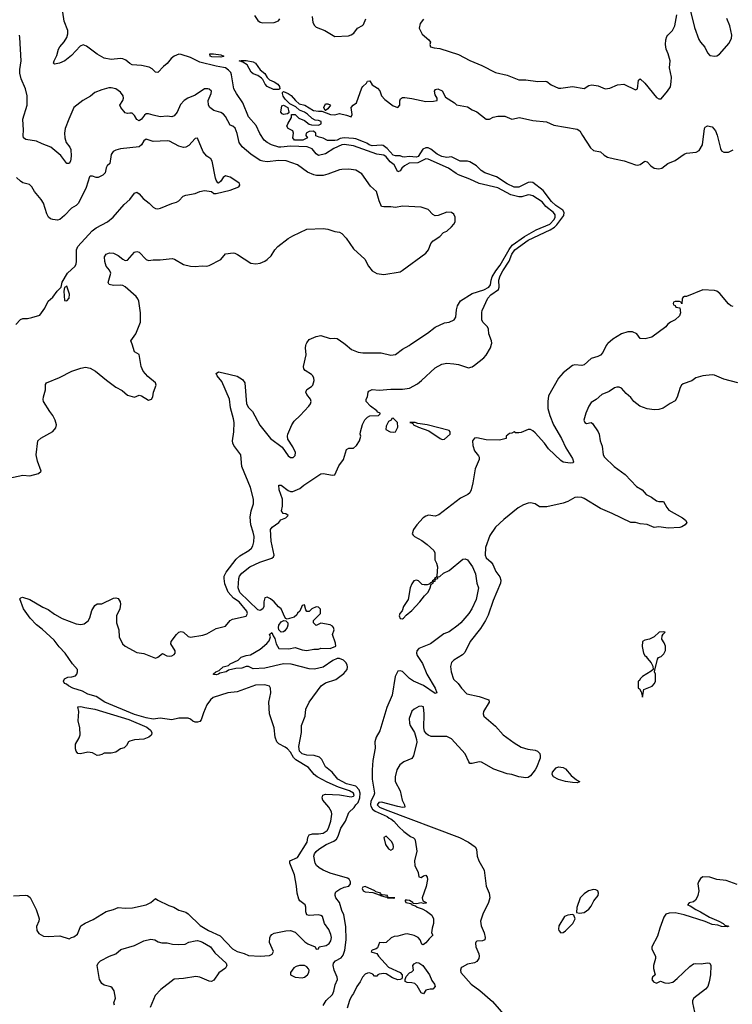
# Model space of a CAD drawing. Header units: inches. Extents: x 1473912 to 1647258, y 640388 to 773423.
# Tile 200 of 256: x 1552744 to 1558862, y 704338 to 712784. Entities that reach past the tile are written whole.
import ezdxf

# ---------------------------------------------------------------- set-up
doc = ezdxf.new("R2010")
doc.units = ezdxf.units.IN
doc.header["$MEASUREMENT"] = 0
doc.layers.add('B5750', color=7, linetype='Continuous')
doc.layers.add('B5751', color=7, linetype='Continuous')

msp = doc.modelspace()

# ---------------------------------------------------------------- linework, layer by layer
at = {"layer": 'B5750', "color": 5}
for points, elevation in [([(1552650, 708850.4), (1552770, 708876.3), (1552830, 708871), (1552906, 708890), (1552928, 708910), (1552895.9, 708995.9), (1552885.1, 709050), (1552900.9, 709170), (1552924.9, 709195.1), (1553029.7, 709250.3), (1553055.8, 709284.2), (1553061.6, 709310), (1553049.7, 709350), (1553030, 709389.4), (1553002.4, 709422.4), (1552949.3, 709510), (1552945.6, 709525.6), (1552947.9, 709547.9), (1552965.3, 709610), (1552966.6, 709653.4), (1552975.3, 709670), (1553085.4, 709714.6), (1553192.3, 709767.7), (1553270, 709795.8), (1553310, 709803.1), (1553350, 709793.4), (1553394.9, 709770), (1553490, 709690.4), (1553570, 709633), (1553623.8, 709603.8), (1553670, 709562.8), (1553730, 709546), (1553770, 709562), (1553790, 709556), (1553850, 709521), (1553875.3, 709530), (1553888.7, 709550), (1553894, 709590), (1553917, 709650), (1553909.3, 709670), (1553843.9, 709723.9), (1553805.6, 709770), (1553787.8, 709810), (1553771, 709911), (1553730, 709936), (1553709.3, 710000)], 720), ([(1552690, 705268.8), (1552793.4, 705273.4), (1552811.3, 705270), (1552833.2, 705253.2), (1552886, 705150), (1552906.8, 705090), (1552910.7, 705070), (1552907.3, 705050), (1552890, 705006), (1552892.7, 704970), (1552910, 704945.5), (1552950, 704922.4), (1552990, 704919.5), (1553090, 704926.4), (1553170, 704898.8), (1553190, 704910.8), (1553210, 704916), (1553239.5, 704940.5), (1553270, 705010.8), (1553305.8, 705034.2), (1553374.5, 705065.5), (1553485.6, 705134.4), (1553550, 705150.8), (1553590, 705167.3), (1553650, 705161.6), (1553713.4, 705166.6), (1553830, 705190.5), (1553869.7, 705210.3), (1553910, 705246), (1553930.8, 705230), (1554024.4, 705184.4), (1554066.8, 705170), (1554110, 705146.4), (1554170, 705127), (1554190, 705114.9), (1554293.9, 705013.9), (1554364.7, 704970), (1554465, 704925), (1554570, 704814), (1554610, 704791.5), (1554670, 704774.3), (1554710, 704757.4), (1554810, 704750.3), (1554890, 704756), (1554912.5, 704767.5), (1554924, 704790), (1554889.6, 704869.6), (1554892.1, 704907.9), (1554898, 704922), (1554910, 704936), (1554930, 704947.3), (1555030, 704968.2), (1555070, 704970.4), (1555110, 704958), (1555193.3, 704873.3), (1555217.7, 704857.7), (1555281, 704830), (1555290, 704812), (1555310, 704814), (1555314, 704830), (1555376.5, 704843.5), (1555399.8, 704860.2), (1555416.2, 704883.8), (1555420.8, 704910), (1555416, 704936), (1555398.5, 704978.5), (1555362, 705030), (1555343.7, 705090), (1555330, 705099.6), (1555310, 705105.1), (1555230, 705098.7), (1555210, 705106), (1555200.5, 705130), (1555200.4, 705170), (1555195.8, 705190), (1555150, 705225.4), (1555140.5, 705240.5), (1555125, 705290), (1555121.1, 705350), (1555102.7, 705450), (1555063.1, 705550), (1555064.7, 705570), (1555130, 705597.1), (1555211.8, 705730), (1555218.6, 705770), (1555228.9, 705791.1), (1555258.4, 705801.6), (1555310, 705798.9), (1555350, 705806.9), (1555383.1, 705830), (1555395.9, 705850), (1555415.9, 705910), (1555423.2, 705970), (1555420.8, 705990), (1555399.2, 706030), (1555346.4, 706090), (1555340.7, 706110), (1555347.2, 706132.8), (1555370, 706139.3), (1555490, 706135.9), (1555590, 706119), (1555610, 706122.5), (1555616.2, 706130), (1555610.3, 706150.3), (1555576.1, 706170), (1555481.7, 706201.7), (1555384.4, 706244.4), (1555297.2, 706290), (1555273.6, 706310), (1555222.4, 706370), (1555114.8, 706434.8), (1555095.8, 706455.8), (1555070, 706500.7), (1555043.6, 706530), (1555024.8, 706544.8), (1554970, 706571.2), (1554952.6, 706590), (1554938.5, 706630), (1554928.6, 706710), (1554889.8, 706830), (1554884.2, 706930), (1554901.6, 707010), (1554898, 707050), (1554887.5, 707067.5), (1554850, 707078.9), (1554770, 707074.5), (1554610, 707018.2), (1554531.5, 707008.5), (1554405.5, 706970), (1554381.1, 706950), (1554350, 706906), (1554321.4, 706838.6), (1554302, 706778), (1554290, 706764.5), (1554270, 706758.4), (1554250, 706757), (1554230, 706766.6), (1554210, 706785.1), (1554190, 706792.8), (1554110, 706791.6), (1554050, 706779.3), (1553950, 706791.9), (1553890, 706784.7), (1553830, 706794.3), (1553730, 706824.5), (1553475.9, 706930), (1553399.7, 706979.7), (1553330, 706997.5), (1553284.2, 707024.2), (1553201.3, 707050), (1553163, 707070), (1553144.9, 707084.9), (1553129.3, 707090), (1553121.2, 707110), (1553129.3, 707130.7), (1553156.5, 707143.5), (1553192.9, 707147.1), (1553223.1, 707156.9), (1553235.3, 707170), (1553242, 707190), (1553239.3, 707210), (1553198, 707258), (1553135.4, 707350), (1553084.3, 707404.3), (1553040.5, 707460.5), (1552937.2, 707557.2), (1552890, 707593.6), (1552833.6, 707650), (1552778, 707730), (1552745.2, 707814.8), (1552754, 707826), (1552769.5, 707830.5), (1552830, 707810.4), (1552944.4, 707744.4), (1552990, 707725.5), (1553044.1, 707684.1), (1553110, 707648.5), (1553230, 707602.4), (1553270, 707595.5), (1553297.2, 707602.8), (1553331.6, 707628.4), (1553346, 707654), (1553363.9, 707716.1), (1553390, 707758), (1553410, 707774), (1553450, 707772), (1553550, 707821), (1553570, 707824.7), (1553590, 707818), (1553606, 707790), (1553610.4, 707770), (1553604, 707730), (1553576.3, 707670), (1553575.3, 707610), (1553594.9, 707550), (1553598, 707490), (1553628, 707430), (1553650.8, 707410), (1553750, 707354.9), (1553810, 707347), (1553910, 707308.4), (1553930, 707314.4), (1553970, 707347.7), (1554008.1, 707328.1), (1554030, 707323.6), (1554050, 707326.7), (1554070, 707338.4), (1554077.7, 707350), (1554078.3, 707370), (1554040.9, 707430), (1554046, 707450), (1554090, 707511), (1554109.7, 707530.3), (1554130, 707536.3), (1554150, 707530.8), (1554190, 707494), (1554210, 707486.7), (1554316.1, 707503.9), (1554350, 707514.9), (1554430, 707560.5), (1554510, 707583), (1554551.1, 707628.9), (1554570, 707640.4), (1554690, 707666), (1554701.3, 707690), (1554695.6, 707710), (1554627.9, 707790), (1554581.2, 707821.2), (1554534.3, 707874.3), (1554504.1, 707944.1), (1554498.3, 707990), (1554500.7, 708010), (1554516.2, 708043.8), (1554603.7, 708156.3), (1554633.7, 708186.3), (1554711.9, 708230), (1554733.3, 708250), (1554745.2, 708270), (1554754.3, 708305.7), (1554756.5, 708350), (1554750, 708386.6), (1554729, 708450), (1554724.1, 708515.9), (1554730.7, 708570), (1554752.7, 708630), (1554752, 708670), (1554724.5, 708770), (1554652.2, 708950), (1554643.8, 709050), (1554581.5, 709130), (1554573.3, 709150), (1554572.5, 709172.5), (1554583.4, 709250), (1554585.3, 709330), (1554581.1, 709361.1), (1554554.5, 709454.5), (1554546, 709530), (1554480.7, 709680.7), (1554438.4, 709730), (1554430, 709750.4), (1554450, 709762.4), (1554490, 709754.2), (1554610, 709724.8), (1554657.7, 709697.7), (1554675.8, 709670), (1554691.3, 709490), (1554710, 709456.5), (1554743.8, 709423.8), (1554806, 709306), (1554898.7, 709190), (1554998.2, 709118.2), (1555050, 709043), (1555070, 709028.4), (1555091.8, 709028.2), (1555110, 709044.7), (1555112.3, 709070), (1555090, 709119), (1555046, 709186), (1555042, 709210), (1555047.3, 709230), (1555080.7, 709310), (1555099.3, 709340.7), (1555152.1, 709387.9), (1555227.3, 709470), (1555241.6, 709490), (1555248, 709510), (1555241.3, 709530), (1555209.6, 709570), (1555199.5, 709590), (1555208.2, 709611.8), (1555250, 709637.6), (1555260.5, 709650), (1555271.5, 709688.5), (1555268.9, 709710), (1555259.8, 709730), (1555250, 709739.8), (1555195.5, 709775.5), (1555183.5, 709790), (1555179.8, 709810), (1555204.7, 709910), (1555198, 709970), (1555200.5, 709990), (1555204.3, 710000)], 680), ([(1555350, 704326.4), (1555374.3, 704370), (1555430, 704422.4), (1555440.9, 704450), (1555453.6, 704506.4), (1555472.8, 704550), (1555469.7, 704570), (1555444.5, 704630), (1555435.6, 704670), (1555436.9, 704690), (1555455.8, 704710), (1555504.4, 704735.6), (1555521.5, 704758.5), (1555536.2, 704803.8), (1555545.7, 704890), (1555544.1, 705004.1), (1555526.6, 705106.6), (1555510, 705143.6), (1555490.9, 705210), (1555457.7, 705250), (1555451.2, 705270), (1555453.1, 705286.9), (1555458, 705302), (1555493.7, 705326.3), (1555530, 705341.5), (1555570, 705351.6), (1555583.1, 705370), (1555583.7, 705390), (1555572.2, 705412.2), (1555559.8, 705419.8), (1555410, 705463.2), (1555349.5, 705489.5), (1555316, 705510), (1555291.3, 705530), (1555279.6, 705550), (1555269.6, 705610), (1555275.1, 705630), (1555289.7, 705650), (1555312.6, 705670), (1555375.4, 705710), (1555442.3, 705737.7), (1555464.6, 705755.4), (1555479.2, 705780.8), (1555499.9, 705850), (1555540.6, 705910), (1555570, 705983.1), (1555614.5, 706025.5), (1555630.8, 706050), (1555651.2, 706068.8), (1555665.7, 706110), (1555666.2, 706150), (1555657.5, 706177.5), (1555630, 706208.8), (1555548.7, 706230), (1555474.6, 706270), (1555427.9, 706327.9), (1555370, 706375.8), (1555337.3, 706437.3), (1555317.6, 706457.6), (1555273, 706473), (1555210, 706475.2), (1555170, 706486.6), (1555146.9, 706510), (1555139.4, 706550), (1555163.8, 706670), (1555164.3, 706730), (1555195.1, 706810), (1555199.5, 706870), (1555229.5, 706930), (1555331.4, 707070), (1555370, 707094.6), (1555457.2, 707122.8), (1555525.7, 707174.3), (1555554.4, 707210), (1555558.7, 707230), (1555556.1, 707250), (1555545.2, 707270), (1555523.8, 707290), (1555490, 707305), (1555470, 707303.8), (1555433.6, 707286.4), (1555350, 707231.3), (1555274.2, 707214.2), (1555230, 707215.4), (1555075.9, 707255.9), (1555010, 707258.9), (1554850, 707222.5), (1554750, 707216.9), (1554710, 707234.5), (1554690, 707236.2), (1554650, 707220.5), (1554600.6, 707219.4), (1554536.5, 707203.5), (1554516.3, 707190), (1554461.1, 707178.9), (1554450.7, 707170), (1554430, 707164), (1554408.2, 707168.2), (1554408.2, 707171.8), (1554429.2, 707190), (1554458, 707202), (1554490, 707232.4), (1554535.6, 707244.4), (1554550, 707257.3), (1554619, 707290), (1554644.4, 707315.6), (1554690, 707330.5), (1554725.2, 707334.8), (1554810, 707384.9), (1554866.7, 707433.3), (1554885.2, 707454.8), (1554897.2, 707490), (1554889.8, 707510.2), (1554910, 707526.8), (1554919.8, 707499.8), (1554935.3, 707475.3), (1554946.4, 707430), (1554970, 707388.9), (1555053.9, 707386.1), (1555110, 707397.3), (1555170, 707378.3), (1555210, 707373.7), (1555270, 707384.4), (1555310, 707384.9), (1555330, 707392), (1555410, 707389.1), (1555458, 707410), (1555456.4, 707436.4), (1555428.7, 707510), (1555444, 707550), (1555439, 707570), (1555430, 707582), (1555410, 707594), (1555330, 707608), (1555290, 707588), (1555266, 707610), (1555266, 707630), (1555328, 707690), (1555327.3, 707727.3), (1555310, 707746), (1555290, 707748), (1555251.1, 707728.9), (1555230, 707708), (1555210, 707708), (1555200.4, 707720.4), (1555190, 707766), (1555170, 707758), (1555148.3, 707711.7), (1555130, 707693.2), (1555122.5, 707677.5), (1555101.1, 707658.9), (1555041.2, 707641.2), (1555030, 707646), (1555019.5, 707659.5), (1554990, 707729), (1554966.6, 707746.6), (1554929.2, 707790), (1554896.9, 707816.9), (1554870, 707829.5), (1554850, 707826), (1554840.8, 707790), (1554839.5, 707750), (1554830.3, 707729.7), (1554810, 707715.1), (1554790, 707722.2), (1554633.8, 707870), (1554620.3, 707910), (1554624.2, 707990), (1554631.1, 708010), (1554650, 708035.2), (1554720.5, 708090), (1554807, 708130), (1554910, 708163.6), (1554922.7, 708177.3), (1554928.2, 708190), (1554902.6, 708310), (1554897.4, 708410), (1554911.8, 708430), (1554969.4, 708470), (1554986.7, 708493.3), (1555028, 708510), (1555048.7, 708530), (1555030, 708544), (1555007.2, 708547.2), (1554992.3, 708570), (1555001.1, 708610), (1554999.2, 708670), (1554971.6, 708750), (1554969.5, 708790.5), (1554990, 708790.4), (1555050, 708746), (1555070, 708736.4), (1555090, 708736.4), (1555150, 708763.7), (1555182.4, 708790), (1555330, 708887.6), (1555350, 708890.3), (1555430, 708875.6), (1555450, 708880.3), (1555483.6, 708956.4), (1555525.1, 709010), (1555550, 709097.3), (1555570, 709107.7), (1555610, 709108.4), (1555635.6, 709130), (1555661.6, 709170), (1555672.3, 709210), (1555667, 709230), (1555669.3, 709250), (1555688.2, 709311.8), (1555708.4, 709351.5), (1555730, 709373.4), (1555750, 709384.9), (1555826, 709390), (1555838, 709402), (1555838, 709410), (1555818, 709418), (1555809, 709430), (1555756, 709470), (1555719.3, 709510), (1555719, 709530), (1555729, 709550), (1555735.3, 709590), (1555741.2, 709598.8), (1555769.6, 709610.4), (1555830, 709605.5), (1555930, 709614.6), (1556030, 709614.9), (1556090, 709623.7), (1556158.4, 709661.6), (1556195.1, 709690), (1556310, 709796.3), (1556368.7, 709830), (1556410, 709836.4), (1556471.9, 709831.9), (1556510, 709824.9), (1556596.9, 709796.9), (1556630, 709806.8), (1556650, 709819.1), (1556730, 709882.7), (1556750, 709906.7), (1556787.5, 709970), (1556795.6, 710000)], 660), ([(1555538.2, 710000), (1555594.1, 709954.1), (1555650, 709931.7), (1555690, 709927.2), (1555846.4, 709926.4), (1555930, 709907.2), (1555970, 709912.2), (1556030, 709957.6), (1556087, 709990), (1556102, 710000)], 680), ([(1557788.1, 710000), (1557779.6, 709990), (1557751.3, 709928.7), (1557730, 709907.6), (1557706.6, 709893.4), (1557650, 709878), (1557590, 709823.7), (1557570, 709818.8), (1557510, 709823.1), (1557490, 709818.3), (1557410, 709753.3), (1557370.3, 709710), (1557283.2, 709556.8), (1557277, 709510), (1557278.3, 709450), (1557294.7, 709390), (1557325.8, 709310), (1557396.5, 709190), (1557431.5, 709110), (1557490, 709019.3), (1557498.7, 708990), (1557496.5, 708983.5), (1557470, 708979.8), (1557410, 708989.8), (1557390, 709001.7), (1557283.9, 709103.9), (1557251.1, 709151.1), (1557170, 709240.8), (1557150, 709258.4), (1557130, 709267.7), (1557110, 709268.6), (1557050, 709243.5), (1557030, 709239.6), (1557000.9, 709240.9), (1556990, 709248), (1556970, 709238), (1556950, 709235.3), (1556922, 709210), (1556922, 709190), (1556864.1, 709175.9), (1556750, 709179.1), (1556670, 709197.7), (1556650, 709194.3), (1556632.7, 709170), (1556634.2, 709130), (1556650, 709085.5), (1556684, 709044), (1556688.8, 709030), (1556687.4, 709010), (1556653.7, 708930), (1556634.9, 708810), (1556620.7, 708750), (1556610, 708724), (1556591.3, 708710), (1556530, 708679), (1556342.4, 708537.6), (1556310, 708525.7), (1556253.8, 708533.8), (1556230, 708524.4), (1556209.2, 708510), (1556154, 708450), (1556125.5, 708410), (1556114.6, 708374.6), (1556121.3, 708361.3), (1556133, 708350), (1556197.1, 708317.1), (1556243.4, 708283.4), (1556300.2, 708230), (1556307.7, 708210), (1556307.4, 708150), (1556322.5, 708122.5), (1556331.8, 708090), (1556326.4, 708013.6), (1556319.8, 708000.2), (1556306, 707990), (1556302, 707978), (1556286.8, 707970), (1556283.6, 707956.4), (1556270, 707953.2), (1556258.5, 707941.5), (1556242.5, 707937.5), (1556215.5, 707935.5), (1556200.1, 707940.1), (1556169, 707970), (1556150, 707976.3), (1556126.7, 707970), (1556110, 707945.2), (1556097.1, 707910), (1556079.1, 707810), (1556040.5, 707750), (1556026.9, 707713.1), (1556008.5, 707690), (1556003.1, 707670), (1556010, 707647.4), (1556030, 707643.6), (1556038.7, 707650), (1556062.9, 707677.1), (1556110, 707716), (1556178.8, 707790), (1556218.5, 707841.5), (1556250, 707872.7), (1556269.1, 707909.1), (1556278, 707942), (1556293.2, 707950), (1556296.4, 707963.6), (1556310, 707966.8), (1556315.3, 707984.7), (1556332.7, 707990), (1556335.3, 708004.7), (1556350, 708007.3), (1556383.3, 708036.7), (1556430, 708058.8), (1556550, 708155), (1556570, 708159.5), (1556590, 708150.9), (1556631.7, 708090), (1556656.5, 708030), (1556670.2, 707950.2), (1556683.8, 707910), (1556664.2, 707810), (1556625.7, 707730), (1556600.9, 707690), (1556530.3, 707610), (1556508.8, 707590), (1556430, 707534.3), (1556384.5, 707515.5), (1556270.2, 707429.8), (1556170, 707391.3), (1556154, 707370), (1556150.3, 707350), (1556155.3, 707330), (1556201.2, 707261.2), (1556240.6, 707170), (1556312, 707050), (1556324, 707010), (1556310, 707004.4), (1556210, 707073), (1556123.7, 707110), (1556090, 707131.6), (1556030, 707192), (1556010, 707199.5), (1555990, 707194.5), (1555969, 707150), (1555941.2, 706990), (1555895.9, 706884.1), (1555836.5, 706683.5), (1555804, 706630), (1555794, 706590), (1555794.9, 706534.9), (1555777, 706430), (1555770.3, 706349.7), (1555771.3, 706270), (1555789.1, 706150), (1555784.2, 706130), (1555758.5, 706081.5), (1555754.6, 706050), (1555757.5, 706037.5), (1555772.7, 706012.7), (1555794.7, 705994.7), (1555897.8, 705950), (1555915.5, 705935.5), (1555930.3, 705930), (1555955.8, 705910), (1555999.6, 705859.6), (1556040.7, 705820.7), (1556098, 705778), (1556126, 705766), (1556135.3, 705755.3), (1556142.8, 705730), (1556152.7, 705652.7), (1556133.4, 705570), (1556137.3, 705530), (1556164, 705470), (1556171.3, 705431.3), (1556190, 705426), (1556210, 705441), (1556230, 705446), (1556242.8, 705430), (1556244, 705410), (1556232.8, 705347.2), (1556198.8, 705250), (1556204.7, 705224.7), (1556234, 705210), (1556234, 705206), (1556210, 705202), (1556190, 705209), (1556150, 705201.2), (1556122, 705202), (1556118, 705210), (1556090, 705228.7), (1556070, 705232), (1556054, 705230), (1556054, 705226), (1556058, 705210), (1556102, 705202), (1556114, 705194), (1556112, 705190), (1556142.5, 705182.5), (1556156, 705170), (1556198.3, 705158.3), (1556237.2, 705137.2), (1556282, 705102), (1556298, 705070), (1556295.8, 705030), (1556284.9, 704990), (1556281, 704950), (1556292, 704930), (1556259.8, 704900.2), (1556230, 704864), (1556208.9, 704848.9), (1556195.3, 704855.3), (1556180.9, 704890), (1556165.1, 704910), (1556130, 704929.6), (1556070, 704941.7), (1556050, 704940.9), (1555990, 704923.9), (1555959.9, 704920.1), (1555932.4, 704907.6), (1555890, 704869.3), (1555870, 704865.2), (1555832, 704868), (1555816.9, 704823.1), (1555806, 704814), (1555770, 704802), (1555764, 704796), (1555761, 704790), (1555770, 704784), (1555810, 704774), (1555823.7, 704750), (1555910, 704656.9), (1556011.2, 704611.2), (1556026.5, 704590), (1556027.2, 704570), (1556023.8, 704556.2), (1556010.3, 704549.7), (1555990, 704548.6), (1555944.4, 704564.4), (1555890, 704598), (1555870, 704601.3), (1555830, 704596), (1555818, 704590), (1555810, 704578), (1555802, 704578), (1555790, 704579), (1555776.6, 704596.6), (1555747.2, 704607.2), (1555730, 704606.4), (1555710, 704596), (1555687.4, 704570), (1555667.2, 704530), (1555639.1, 704490), (1555610.3, 704430), (1555592.8, 704407.2), (1555575.6, 704370), (1555554.5, 704305.5)], 660), ([(1558908.7, 709668.7), (1558790, 709699.8), (1558710, 709735.4), (1558690, 709738.3), (1558610, 709729.7), (1558548.9, 709711.1), (1558514, 709686), (1558439, 709661), (1558424.9, 709650), (1558413.1, 709630), (1558390, 709545.2), (1558370, 709514.5), (1558327.1, 709492.9), (1558267.3, 709452.7), (1558230, 709441.6), (1558190, 709438), (1558130, 709445.4), (1558069, 709469), (1558018, 709510), (1557990, 709544.5), (1557950, 709576.2), (1557910, 709622), (1557890, 709632), (1557870, 709632.3), (1557850, 709626.6), (1557806.2, 709593.8), (1557742.8, 709570), (1557694.4, 709525.6), (1557650, 709499.3), (1557630, 709469), (1557603.1, 709410), (1557588.1, 709348.1), (1557596, 709330), (1557610, 709318.8), (1557650, 709327.3), (1557661.4, 709321.4), (1557710.4, 709250), (1557718.4, 709230), (1557726.4, 709170), (1557745.8, 709125.9), (1557752, 709050), (1557763.7, 709030), (1557848.8, 708950), (1557942.9, 708882.9), (1558039.5, 708779.5), (1558086.7, 708750), (1558122, 708710), (1558166.9, 708686.9), (1558210, 708656.9), (1558230, 708651.3), (1558270.8, 708650.8), (1558298.5, 708598.5), (1558317.7, 708577.7), (1558434, 708510), (1558460.7, 708490), (1558470.8, 708470), (1558458, 708450), (1558430, 708432.7), (1558412.3, 708427.7), (1558310, 708421.6), (1558230, 708432.4), (1558190, 708426.8), (1558130, 708452.8), (1558070, 708460.3), (1558031.9, 708471.9), (1557990, 708469.9), (1557830, 708549.3), (1557730, 708590.5), (1557590, 708677.1), (1557570, 708684.1), (1557530, 708688.3), (1557510, 708684.2), (1557450, 708650.9), (1557410, 708636.2), (1557270, 708606.4), (1557206.2, 708606.2), (1557169.2, 708630), (1557130, 708638.3), (1557110, 708636.9), (1557070, 708621.6), (1557024, 708596), (1556902, 708498), (1556830.1, 708429.9), (1556780.5, 708359.5), (1556743.1, 708256.9), (1556741.6, 708190), (1556750, 708169), (1556790.9, 708130.9), (1556806.7, 708110), (1556833.1, 708050), (1556865.9, 708005.9), (1556876, 707976), (1556872.8, 707950), (1556810, 707803), (1556764.9, 707675.1), (1556742.5, 707630), (1556699.7, 707560.3), (1556612.8, 707450), (1556565.4, 707354.6), (1556544.5, 707335.5), (1556470.4, 707290), (1556452, 707270), (1556443.4, 707236.6), (1556449.1, 707190), (1556467.3, 707127.3), (1556508.6, 707088.6), (1556537.4, 707050), (1556582.4, 707002.4), (1556690, 706978.3), (1556770.7, 706950), (1556775.3, 706930), (1556726.5, 706850), (1556723.1, 706830), (1556730, 706810.8), (1556830, 706724.4), (1556894.9, 706650), (1556990, 706579.7), (1557050, 706543.5), (1557105.9, 706525.9), (1557170, 706519.1), (1557190, 706508.9), (1557208.9, 706490), (1557213.5, 706470), (1557211.2, 706450), (1557181.3, 706370), (1557170, 706348.4), (1557130, 706298.9), (1557110, 706282.5), (1557090, 706279.3), (1557030, 706289.8), (1556970.6, 706310.6), (1556930, 706315.3), (1556814.7, 706354.7), (1556710, 706413.8), (1556690, 706417.4), (1556630, 706402.3), (1556610, 706404.7), (1556599, 706419), (1556570, 706487.1), (1556450, 706615.8), (1556410, 706634.1), (1556276.3, 706636.3), (1556250, 706646.9), (1556237.1, 706657.1), (1556220.8, 706680.8), (1556214, 706710), (1556217.2, 706830), (1556211.6, 706890), (1556190, 706895.6), (1556171.8, 706891.8), (1556130.7, 706870), (1556110, 706852), (1556088.8, 706790), (1556090.4, 706750.4), (1556097.1, 706730), (1556134.4, 706670), (1556152, 706610), (1556152.7, 706587.3), (1556125.3, 706470), (1556110, 706447.4), (1556041.3, 706418.7), (1556006.7, 706393.3), (1555981.3, 706350), (1555966.4, 706290), (1555967.7, 706250), (1556011.4, 706170), (1556026.6, 706090), (1556049.2, 706050), (1556050.4, 706030), (1556030, 706027.2), (1555990, 706034.3), (1555850, 706072.2), (1555827.2, 706070), (1555813.9, 706050), (1555834.2, 706030), (1555881.5, 706010), (1556520.1, 705770), (1556596.8, 705730), (1556654.2, 705690), (1556664.7, 705670), (1556672.8, 705610), (1556685.4, 705570), (1556732.4, 705490), (1556747.9, 705350), (1556774, 705290), (1556779.1, 705250), (1556768, 705210), (1556719.3, 705110), (1556701.6, 705050), (1556707.2, 705010), (1556732.8, 704950), (1556740.2, 704910), (1556736.4, 704890), (1556717.6, 704882.4), (1556670, 704878.9), (1556659.5, 704870), (1556657.7, 704862.3), (1556660.3, 704830), (1556685.7, 704770), (1556688.7, 704750), (1556685.3, 704730), (1556670, 704706.3), (1556650, 704694.7), (1556590, 704682.3), (1556542.6, 704657.4), (1556534.4, 704650), (1556529, 704631), (1556532, 704610), (1556620.2, 704510), (1556695.8, 704455.8), (1556802.8, 704362.8), (1556917.1, 704230)], 680), ([(1558904.8, 705364.8), (1558810, 705401.1), (1558730, 705407.8), (1558668, 705430), (1558610, 705432.6), (1558590, 705417.4), (1558572, 705390), (1558564.9, 705370), (1558573.4, 705310), (1558566.7, 705270), (1558558.4, 705250), (1558547.4, 705232.6), (1558530, 705217), (1558491, 705209), (1558478, 705190), (1558501.3, 705181.3), (1558547.7, 705150), (1558590, 705132), (1558665.2, 705085.2), (1558747.3, 705050), (1558784.9, 705030), (1558798, 705018), (1558832.7, 705007.3), (1558817.1, 705002.9), (1558770, 705006.3), (1558738, 705018), (1558690, 705023.5), (1558630, 705047.9), (1558450, 705104.5), (1558370, 705122.8), (1558319.3, 705120.7), (1558292.4, 705110), (1558274.5, 705085.5), (1558238.7, 704990), (1558218.6, 704921.5), (1558171, 704830), (1558171, 704810), (1558202.8, 704750), (1558202, 704730), (1558185.3, 704670), (1558186, 704646), (1558201, 704590), (1558178, 704570), (1558171, 704550), (1558186, 704530), (1558210, 704520.7), (1558244.1, 704535.9), (1558282.7, 704522.7), (1558310, 704519.2), (1558350.7, 704529.3), (1558390, 704558.7), (1558497.5, 704662.5), (1558530, 704683.8), (1558550, 704688), (1558594.8, 704685.2), (1558650, 704694.8), (1558670, 704691), (1558677.3, 704670), (1558674.4, 704590), (1558664.4, 704530), (1558652, 704490), (1558631.4, 704468.6), (1558530.5, 704390), (1558521.6, 704370), (1558520.4, 704350), (1558537, 704270)], 720), ([(1553559, 704330), (1553553.2, 704350), (1553566.3, 704390), (1553554.3, 704454.3), (1553538.8, 704478.8), (1553527.1, 704487.1), (1553470, 704503), (1553450, 704517.2), (1553429.6, 704550.4), (1553409.7, 704670), (1553417, 704690), (1553439.3, 704710), (1553515.3, 704750), (1553569.5, 704770.5), (1553612.5, 704807.5), (1553730, 704842.8), (1553810, 704882), (1553870, 704895.8), (1553904.7, 704890), (1553934.2, 704874.2), (1553966, 704866), (1554010, 704865.5), (1554055.1, 704855.1), (1554110, 704851), (1554166.3, 704853.7), (1554197.2, 704870), (1554250, 704882), (1554270, 704884.4), (1554290, 704879.3), (1554314.8, 704870), (1554382.8, 704830), (1554420.3, 704780.3), (1554516.4, 704690), (1554523.8, 704670), (1554510, 704647), (1554453.4, 704606.6), (1554410, 704544), (1554390, 704532.7), (1554370, 704536.2), (1554291.4, 704571.4), (1554256.6, 704576.6), (1554150, 704558.4), (1554070, 704552.7), (1553955.9, 704464.1), (1553906.7, 704413.3), (1553864, 704310)], 660)]:
    msp.add_lwpolyline(points, dxfattribs=dict(at, elevation=elevation))
for points, elevation in [([(1555950, 709366), (1555938, 709362), (1555934, 709350), (1555910, 709338), (1555890, 709298), (1555887.7, 709270), (1555924.7, 709250), (1555950, 709245.3), (1555970, 709248.5), (1555989.2, 709290), (1555988, 709328)], 660), ([(1556138, 709330), (1556094, 709330), (1556107.1, 709327.1), (1556119.8, 709319.8), (1556124.7, 709310), (1556166.8, 709290), (1556256.5, 709256.5), (1556354, 709190), (1556370, 709182.6), (1556390, 709184.9), (1556439.4, 709230), (1556439.1, 709250), (1556430, 709258.7), (1556241.2, 709310), (1556161, 709321)], 660), ([(1554990, 707529), (1554969.5, 707549.5), (1554965.1, 707570), (1554969.7, 707590.3), (1554990, 707619.1), (1555011.6, 707631.6), (1555030, 707626.8), (1555046.8, 707610), (1555047.3, 707590), (1555040.7, 707570), (1555019.3, 707540.7), (1555010, 707533.2)], 660), ([(1558274, 707534), (1558234, 707530), (1558190.9, 707489.1), (1558150.8, 707469.2), (1558110, 707461.2), (1558090.9, 707449.1), (1558087.5, 707407.5), (1558101, 707350), (1558111.3, 707330), (1558122.5, 707322.5), (1558130, 707307.3), (1558166.2, 707266.2), (1558178.8, 707238.8), (1558182, 707210), (1558165.2, 707194.8), (1558091.3, 707150), (1558072, 707130), (1558064.7, 707115.3), (1558054, 707110), (1558054, 707050), (1558064.7, 707044.7), (1558079.6, 707019.6), (1558090, 706974), (1558102, 707038), (1558172.9, 707067.1), (1558195.3, 707090), (1558202, 707110), (1558202, 707170), (1558195.3, 707190), (1558196.4, 707203.6), (1558220.4, 707299.6), (1558227.3, 707312.7), (1558250, 707322), (1558274.6, 707345.4), (1558288.4, 707371.6), (1558288.7, 707410), (1558278, 707438), (1558258, 707470), (1558260.4, 707499.6), (1558267.3, 707512.7), (1558286, 707530)], 720), ([(1553410, 706472.6), (1553370, 706494.2), (1553330, 706500.9), (1553265.3, 706485.3), (1553244, 706490), (1553230, 706508.7), (1553222.7, 706530), (1553222.7, 706570), (1553255.6, 706624.4), (1553264.5, 706650), (1553260.7, 706710), (1553245.4, 706770), (1553252.7, 706850), (1553242.7, 706890), (1553270, 706893.7), (1553304, 706884), (1553390, 706870.5), (1553681.8, 706781.8), (1553834.8, 706714.8), (1553867.7, 706690), (1553879.5, 706670), (1553876.5, 706650), (1553870, 706643.5), (1553852.4, 706630), (1553810, 706611.9), (1553730, 706607.1), (1553690, 706596.5), (1553678.7, 706590), (1553661.3, 706558.7), (1553642.5, 706537.5), (1553610, 706529), (1553570, 706501.2), (1553528.3, 706491.7), (1553470, 706490.9), (1553450, 706482), (1553430, 706474)], 680), ([(1557530, 706239), (1557490, 706239.6), (1557430, 706248.7), (1557370, 706267.4), (1557325.8, 706290), (1557314.3, 706310), (1557319.2, 706330), (1557350, 706366), (1557370, 706374.2), (1557410, 706368.4), (1557430, 706358.4), (1557479.5, 706299.5), (1557524.5, 706264.5), (1557550.5, 706250.5), (1557550, 706246)], 680), ([(1555890, 705779), (1555871.6, 705768.4), (1555885.5, 705710), (1555910, 705670.8), (1555930, 705660.7), (1555950, 705672), (1555954.5, 705690), (1555950, 705708), (1555935.3, 705735.3)], 660), ([(1555710, 705349.7), (1555690, 705342), (1555685.8, 705330), (1555694.4, 705310), (1555710, 705302.2), (1555776.3, 705296.3), (1555830, 705276), (1555838, 705278), (1555842, 705270), (1555890, 705258), (1555899.6, 705259.6), (1555902, 705250), (1555950, 705248), (1555966, 705250), (1555914.6, 705254.6), (1555900.4, 705260.4), (1555902, 705270), (1555862, 705278), (1555855.3, 705275.3), (1555842, 705282), (1555844, 705290), (1555801.5, 705301.5), (1555794, 705310)], 660), ([(1557670, 705323.5), (1557627.3, 705310), (1557590, 705286), (1557556.5, 705250), (1557527.5, 705167.5), (1557525.4, 705125.4), (1557550, 705118.8), (1557590, 705126), (1557630, 705155.5), (1557650, 705180.5), (1557673.7, 705226.3), (1557709.4, 705270), (1557714, 705290), (1557707.3, 705310), (1557690, 705320.4)], 720), ([(1557490, 705108.7), (1557450, 705102), (1557422, 705090), (1557373, 705010), (1557370, 704982), (1557374, 704970), (1557390, 704950.8), (1557410, 704954), (1557430, 704968), (1557493.2, 705030), (1557514, 705070), (1557502, 705102)], 720), ([(1555147.7, 704672.3), (1555116.6, 704663.4), (1555098.7, 704650), (1555070.6, 704610), (1555068, 704590), (1555110.6, 704570), (1555170, 704564.9), (1555190, 704571), (1555214.5, 704590), (1555227, 704610), (1555230.3, 704630), (1555223.7, 704643.7), (1555210, 704659.7), (1555190, 704669.5)], 680), ([(1556210, 704427.3), (1556190, 704436.2), (1556156.8, 704496.8), (1556136.2, 704516.2), (1556110, 704523.1), (1556070, 704524.2), (1556052.9, 704532.9), (1556052.3, 704550), (1556063.3, 704576.7), (1556090, 704607.3), (1556110, 704616), (1556124, 704630), (1556119.3, 704670), (1556130, 704686), (1556150, 704697.3), (1556170, 704693.4), (1556206, 704670), (1556262.8, 704590), (1556283, 704543), (1556306, 704510), (1556311, 704490), (1556290.7, 704469.3), (1556268.9, 704468.9), (1556230, 704459)], 660)]:
    msp.add_lwpolyline(points, close=True, dxfattribs=dict(at, elevation=elevation))
at = {"layer": 'B5751', "color": 5}
for points, elevation in [([(1558485.9, 712925.9), (1558537.3, 712717.3), (1558574.8, 712614.8), (1558588.8, 712590), (1558627.1, 712547.1), (1558650, 712501), (1558670, 712476), (1558710.7, 712470.7), (1558730, 712473.4), (1558753.1, 712486.9), (1558836.1, 712583.9), (1558855.8, 712624.2), (1558858.9, 712650), (1558839.4, 712730), (1558815, 712795)], 680), ([(1556102, 710000), (1556244.7, 710095.2), (1556310, 710146.7), (1556390, 710183.6), (1556430, 710190.3), (1556474, 710210), (1556488.4, 710231.5), (1556494.5, 710294.5), (1556502.9, 710330), (1556530, 710372.1), (1556630, 710435.5), (1556730, 710466.5), (1556771.9, 710490), (1556784.7, 710510), (1556790.7, 710550), (1556801.1, 710578.9), (1556833, 710630), (1556870, 710677.2), (1556946.9, 710813.1), (1556971.5, 710848.5), (1557077.2, 710922.8), (1557179.2, 710980.8), (1557296.7, 711030), (1557332.6, 711070), (1557340.5, 711090), (1557341.6, 711110), (1557325.7, 711130), (1557262.4, 711182.4), (1557230, 711222.3), (1557150, 711272.4), (1557130, 711279.8), (1557110, 711280.2), (1557054.6, 711265.4), (1557030, 711265.1), (1556961.9, 711281.9), (1556850, 711341.5), (1556690, 711378), (1556610, 711415.9), (1556510, 711453.8), (1556490, 711463.5), (1556425.3, 711510), (1556250, 711588.8), (1556230, 711589.6), (1556162.8, 711557.2), (1556087.2, 711552.8), (1556048.9, 711531.1), (1556025.8, 711510), (1556010, 711487.7), (1555990, 711479.5), (1555959.5, 711539.5), (1555925.2, 711565.2), (1555890, 711608.5), (1555870, 711621.7), (1555810, 711630.8), (1555610, 711702.7), (1555530, 711713.7), (1555510, 711709.5), (1555440.1, 711679.9), (1555370, 711633.4), (1555310, 711619.8), (1555290, 711631.9), (1555254.8, 711674.8), (1555212.9, 711692.9), (1555070, 711699.8), (1554986, 711690), (1554968.7, 711691.3), (1554906.9, 711710), (1554867.5, 711730), (1554842.9, 711750), (1554807.3, 711807.3), (1554774.9, 711874.9), (1554708.7, 711950), (1554660.9, 712070), (1554604.5, 712150), (1554582.8, 712190), (1554563.7, 712310), (1554555.8, 712330), (1554538.3, 712350), (1554510, 712369.9), (1554494.4, 712374.4), (1554430, 712384.3), (1554290, 712419.7), (1554210, 712458.5), (1554130, 712484.6), (1554110, 712487.5), (1554070, 712471.7), (1554044, 712450), (1554011, 712409), (1553977.5, 712382.5), (1553930, 712331.6), (1553910, 712333.2), (1553881, 712361), (1553855.8, 712375.8), (1553790, 712390.8), (1553710, 712397.4), (1553690, 712407.7), (1553656, 712436), (1553630, 712448.2), (1553610, 712451.2), (1553530, 712442.2), (1553470, 712454.9), (1553410, 712488), (1553318.2, 712558.2), (1553290, 712568.4), (1553262.1, 712557.9), (1553190, 712477.3), (1553131.7, 712430), (1553086.8, 712410), (1553043.3, 712403.3), (1553036, 712410), (1553038.9, 712430), (1553063, 712477), (1553078.8, 712530), (1553087.8, 712550), (1553125.2, 712594.8), (1553148.3, 712631.7), (1553158.4, 712661.6), (1553159, 712690), (1553124.8, 712770), (1553106, 712906)], 680), ([(1554759.4, 712819.4), (1554790, 712777.4), (1554810, 712761.7), (1554830, 712757.4), (1554930, 712758.7), (1554966.2, 712773.8), (1554978, 712790)], 680), ([(1555255.6, 712810), (1555260.8, 712760.8), (1555274.7, 712734.7), (1555290, 712720.7), (1555364, 712690), (1555450, 712639.1), (1555566.3, 712646.3), (1555590, 712653.7), (1555612.4, 712667.6), (1555643, 712710), (1555686.8, 712733.2), (1555697, 712743), (1555717.3, 712790)], 680), ([(1556210.3, 712789.7), (1556183, 712750), (1556173.4, 712710), (1556200.7, 712660.7), (1556258, 712610), (1556270.9, 712590.9), (1556264.7, 712570), (1556272, 712550), (1556301.6, 712541.6), (1556350, 712536.4), (1556510, 712484.9), (1556610, 712434), (1556711.4, 712391.4), (1556830, 712330.4), (1556930, 712308.4), (1557030, 712267.2), (1557090, 712267.6), (1557193.8, 712253.8), (1557257.8, 712257.8), (1557270, 712253.7), (1557305.5, 712225.5), (1557370, 712197.6), (1557390, 712195.8), (1557490, 712210.3), (1557590, 712193), (1557630, 712218), (1557655.6, 712224.4), (1557710, 712217.1), (1557770, 712190.7), (1557810, 712197.3), (1557875.5, 712224.5), (1557930, 712230.7), (1558030, 712181), (1558049.1, 712190.9), (1558055.5, 712264.5), (1558070, 712277.3), (1558110, 712238.4), (1558210, 712116.4), (1558230, 712104.4), (1558250, 712105.5), (1558306.6, 712170), (1558330, 712206.8), (1558338.3, 712250), (1558339.7, 712290), (1558323.5, 712370), (1558327.8, 712430), (1558311.5, 712491.5), (1558295.1, 712530), (1558287.6, 712570), (1558291.8, 712610), (1558300.5, 712639.5), (1558307.6, 712652.4), (1558349.7, 712690.3), (1558369.6, 712730), (1558385.3, 712825.3)], 680), ([(1553709.3, 710000), (1553699.6, 710030), (1553740.3, 710090), (1553781.5, 710190), (1553782, 710270), (1553766, 710370), (1553759.1, 710390), (1553744.7, 710410), (1553650, 710492), (1553630, 710502.9), (1553610, 710506.4), (1553550, 710503.6), (1553511.7, 710511.7), (1553505, 710530), (1553527.3, 710610), (1553516.3, 710636.3), (1553487.3, 710670), (1553475.1, 710710), (1553471.6, 710750), (1553487.6, 710772.4), (1553516.4, 710783.6), (1553550, 710780.2), (1553590, 710762.4), (1553630, 710729.2), (1553650, 710719.1), (1553670, 710721.5), (1553729.9, 710790.1), (1553750, 710794.9), (1553770, 710788.8), (1553830, 710727.2), (1553850, 710718.3), (1553890, 710724.9), (1553950, 710724.4), (1554054.4, 710734.4), (1554074, 710730), (1554150, 710683.1), (1554210, 710668.5), (1554250, 710666.4), (1554310, 710672.7), (1554350, 710670.4), (1554370, 710674.9), (1554470, 710726.8), (1554510, 710776.3), (1554576.6, 710783.4), (1554590, 710782.4), (1554614.8, 710770), (1554730, 710694.8), (1554770.7, 710690.7), (1554810, 710696.3), (1554850, 710713.4), (1554870, 710727.7), (1554902, 710758), (1554934.7, 710810), (1554961.5, 710838.5), (1555050, 710906.4), (1555090, 710928.5), (1555210, 710986), (1555350, 710994), (1555390, 710987.3), (1555450, 710966.4), (1555490, 710960.4), (1555510, 710950.4), (1555546, 710910), (1555610, 710818), (1555707.3, 710730), (1555738, 710670), (1555770, 710630.6), (1555810, 710606), (1555870, 710598.4), (1556010, 710622), (1556027.7, 710632.3), (1556230, 710780.5), (1556255.1, 710810), (1556275.3, 710864.7), (1556292.9, 710887.1), (1556350, 710924.9), (1556382.4, 710957.6), (1556410, 710970.7), (1556452.7, 711007.3), (1556472, 711030), (1556482, 711050), (1556482, 711090), (1556470, 711116), (1556450, 711131.3), (1556410, 711133.3), (1556335.9, 711104.1), (1556310, 711102.7), (1556290, 711112.7), (1556250, 711154.7), (1556190, 711174.8), (1556030, 711184.2), (1555970, 711171.8), (1555930, 711179.5), (1555870, 711177.2), (1555850, 711182), (1555830, 711228.7), (1555807.3, 711310), (1555757.2, 711357.3), (1555681.1, 711461.1), (1555630, 711492.3), (1555570, 711501.5), (1555510, 711499.1), (1555490, 711495.4), (1555390, 711458), (1555350, 711448.7), (1555293, 711447), (1555270, 711452.2), (1555216.2, 711476.2), (1555130, 711539.8), (1555032, 711572), (1554970, 711576.3), (1554870, 711563.9), (1554831.1, 711568.9), (1554810, 711577.3), (1554728.2, 711630), (1554654.6, 711694.6), (1554629.6, 711730), (1554610, 711808.7), (1554593.4, 711853.4), (1554574, 711870), (1554550, 711880.5), (1554510, 711954.7), (1554494.5, 711974.5), (1554470, 711988.9), (1554410, 712004.4), (1554376.3, 712030), (1554364.9, 712050), (1554361.1, 712090), (1554388.4, 712150), (1554390.6, 712170), (1554370, 712187.3), (1554359.3, 712190), (1554330, 712189.9), (1554250, 712136.1), (1554188.7, 712110), (1554154.9, 712090), (1554123.5, 712056.5), (1554095.2, 711990), (1554070, 711958.5), (1554050, 711951.9), (1554010, 711956.5), (1553950, 711951.9), (1553890, 711963.5), (1553850, 711976.8), (1553830, 711977.1), (1553814.6, 711965.4), (1553790.6, 711929.4), (1553770, 711916.1), (1553750, 711927.1), (1553730, 711962.7), (1553716.4, 711976.4), (1553710, 711981), (1553690, 711982.5), (1553670, 711979.3), (1553650, 711986.2), (1553613.1, 712030), (1553604, 712050), (1553630.8, 712090), (1553636.4, 712110), (1553633.5, 712130), (1553610, 712161.6), (1553570, 712189.7), (1553530, 712200.5), (1553510, 712198.7), (1553450, 712183.5), (1553390, 712159.7), (1553351.9, 712128.1), (1553287.3, 712090), (1553210, 712031.5), (1553165.2, 711930), (1553135.8, 711850), (1553130.2, 711810), (1553131.3, 711770), (1553142, 711730), (1553176.2, 711690), (1553182.8, 711670), (1553187.3, 711612.7), (1553180.4, 711570), (1553170.3, 711550), (1553150, 711549), (1553098.7, 711618.7), (1553010.9, 711690.9), (1552938.6, 711718.6), (1552890, 711743), (1552796.6, 711756.6), (1552777.4, 711770), (1552773.3, 711790), (1552777.2, 711837.2), (1552770.9, 711930), (1552809.8, 712050), (1552809.8, 712130), (1552795.6, 712190), (1552757.9, 712277.9), (1552744.9, 712324.9), (1552744.8, 712355.2), (1552756.1, 712430), (1552746.3, 712630), (1552741.3, 712650)], 720), ([(1556795.6, 710000), (1556798.3, 710010), (1556795.7, 710030), (1556772, 710090), (1556769.9, 710130), (1556759.6, 710150), (1556720.6, 710190), (1556712.3, 710210), (1556712, 710272), (1556716, 710290), (1556764.6, 710395.4), (1556790, 710423.5), (1556853.4, 710470), (1556860.1, 710490), (1556858.2, 710550), (1556870, 710586.8), (1556890.9, 710630), (1556946.7, 710713.3), (1556970, 710773.1), (1556994.8, 710810), (1557110, 710893.7), (1557298.1, 710981.9), (1557335.7, 711004.3), (1557356.2, 711023.8), (1557415, 711105), (1557419.2, 711130), (1557406.1, 711150), (1557346.6, 711190), (1557310, 711225.2), (1557238, 711318), (1557150, 711386.4), (1557130, 711391.3), (1557110, 711388.1), (1557030, 711346.4), (1556990, 711348.7), (1556930, 711376.3), (1556836.3, 711436.3), (1556736.4, 711470), (1556707.3, 711490), (1556667, 711530), (1556610, 711564.7), (1556590, 711569.2), (1556526, 711570), (1556450, 711608.3), (1556410, 711602), (1556366.9, 711610), (1556328, 711630), (1556273.7, 711673.7), (1556250, 711683.6), (1556230, 711684.7), (1556206.5, 711673.5), (1556165.5, 711610), (1556150, 711604.1), (1556089, 711611), (1556045.3, 711605.3), (1556030, 711606.9), (1556010, 711616.3), (1555970, 711615.4), (1555950, 711621.4), (1555899.9, 711679.9), (1555863.9, 711703.9), (1555850, 711707.3), (1555770, 711702.9), (1555744.5, 711710), (1555724.9, 711724.9), (1555696.5, 711736.5), (1555630, 711761), (1555610, 711763.9), (1555530, 711771.1), (1555494.3, 711765.7), (1555470.3, 711750), (1555450, 711746.3), (1555388.2, 711748.2), (1555350, 711769), (1555315.3, 711775.3), (1555287.3, 711787.3), (1555286, 711810), (1555267.3, 711827.3), (1555230, 711824), (1555204.7, 711810), (1555201, 711790), (1555214, 711770), (1555174.8, 711750), (1555104.5, 711750), (1555089.7, 711770), (1555096, 711810), (1555089.4, 711829.4), (1555048.7, 711850), (1555039, 711870), (1555045.2, 711890), (1555076.5, 711943.5), (1555078, 711970), (1555110.3, 711970.3), (1555139.8, 711939.8), (1555190, 711919.3), (1555230, 711886.8), (1555250, 711881), (1555310, 711878.8), (1555332.7, 711890), (1555333, 711910), (1555310, 711919.2), (1555282.2, 711922.2), (1555255.9, 711935.9), (1555214.2, 711974.2), (1555189.4, 711990), (1555147, 712007), (1555116.1, 712036.1), (1555062.7, 712062.7), (1555022, 712102), (1555007.4, 712127.4), (1555000.4, 712150), (1555001.3, 712158.7), (1555010, 712168), (1555050.1, 712150.1), (1555074.1, 712134.1), (1555112.6, 712090), (1555143.5, 712063.5), (1555191.8, 712051.8), (1555266.3, 712006.3), (1555310, 711998), (1555338.5, 711998.5), (1555412, 711970), (1555450, 711968), (1555490, 711978), (1555550, 711965.5), (1555590, 711951), (1555597.6, 711970), (1555591.3, 712030), (1555607.3, 712050), (1555635.1, 712070), (1555681.8, 712198.2), (1555688.9, 712211.1), (1555720.9, 712239.1), (1555730, 712256), (1555750, 712258), (1555770, 712224.7), (1555816.7, 712196.7), (1555834.9, 712174.9), (1555850.8, 712130), (1555878, 712098), (1555950, 712044.7), (1555990, 712032), (1556008, 712050), (1556008.4, 712088.4), (1556014.6, 712105.4), (1556030, 712116), (1556050, 712117.3), (1556110, 712107.7), (1556230, 712083.1), (1556295.9, 712084.1), (1556328, 712090), (1556328.7, 712110), (1556310, 712138), (1556305.2, 712170), (1556314.6, 712185.4), (1556334, 712190), (1556370, 712174.8), (1556399.8, 712119.8), (1556478, 712070), (1556494.8, 712054.8), (1556590, 712035.5), (1556627.7, 712010), (1556670, 711992.4), (1556750, 711930.4), (1556778, 711930), (1556810, 711946.8), (1556850, 711956), (1556910, 711956), (1556970, 711931.3), (1557034, 711946), (1557150, 711920.5), (1557268.1, 711908.1), (1557330, 711879.3), (1557530, 711846), (1557552.7, 711830), (1557574.9, 711790), (1557645.8, 711685.8), (1557670, 711663.1), (1557730, 711650.4), (1557761.7, 711621.7), (1557790, 711605.7), (1557849.2, 711589.2), (1557934.2, 711574.2), (1558030, 711537.7), (1558050, 711535.5), (1558070, 711541.7), (1558109.7, 711570.3), (1558130, 711565.5), (1558163.7, 711530), (1558190, 711511.7), (1558230, 711504.8), (1558256.3, 711510), (1558308.5, 711551.5), (1558370, 711575.9), (1558450, 711631.8), (1558470, 711639.4), (1558552.3, 711647.7), (1558578.5, 711661.5), (1558605.1, 711710), (1558623.6, 711850), (1558630, 711862.8), (1558650, 711874.4), (1558690, 711866), (1558719.1, 711830), (1558733.3, 711793.3), (1558759.9, 711679.9), (1558770, 711659.1), (1558790, 711646.4), (1558830, 711648.4), (1558870, 711666.4)], 660), ([(1552710, 710168), (1552750, 710213), (1552770, 710219.5), (1552810, 710220.9), (1552848.6, 710228.6), (1552917.2, 710250), (1552961.2, 710310), (1552989, 710370), (1553030, 710402.8), (1553065.9, 710454.1), (1553099, 710490), (1553110, 710531.3), (1553155.3, 710610), (1553219.3, 710670), (1553229.2, 710690), (1553231.6, 710710), (1553231.3, 710810), (1553242.8, 710837.2), (1553366.8, 710973.2), (1553401.8, 710998.2), (1553499.5, 711050), (1553547, 711090), (1553641, 711199), (1553690, 711242), (1553730, 711294.8), (1553750, 711304), (1553770, 711290.6), (1553803, 711250), (1553854.8, 711210), (1553890, 711174.8), (1553910, 711164), (1553930, 711160.7), (1553953.8, 711166.2), (1554050, 711207.7), (1554090, 711217.3), (1554110, 711230.8), (1554149, 711270), (1554170, 711277.3), (1554250, 711294), (1554290, 711310.7), (1554330, 711318.8), (1554390.8, 711310.8), (1554410, 711292), (1554430, 711292), (1554550, 711322.8), (1554626, 711350), (1554635.3, 711364.7), (1554630, 711378), (1554618, 711390), (1554550, 711433.2), (1554510, 711443.7), (1554490.8, 711430), (1554470, 711399), (1554450, 711382), (1554445.2, 711385.2), (1554430, 711408), (1554425.3, 711425.3), (1554396.4, 711570), (1554384.5, 711590), (1554351.8, 711611.8), (1554320.5, 711650), (1554270, 711769), (1554250, 711765.2), (1554196.5, 711703.5), (1554170, 711689.6), (1554150, 711687), (1554110, 711697.6), (1554030, 711743), (1554010, 711746), (1553890, 711739.1), (1553830, 711757.7), (1553810, 711746), (1553789.3, 711710.7), (1553770, 711693), (1553610, 711677.4), (1553570, 711665.1), (1553547.9, 711652.1), (1553530, 711628.7), (1553517.1, 711550), (1553495.5, 711530), (1553486.3, 711513.7), (1553479, 711470), (1553457.4, 711450), (1553418.8, 711430), (1553401.2, 711430), (1553370, 711442), (1553350, 711442), (1553344.5, 711435.5), (1553314.3, 711345.7), (1553248.4, 711210), (1553229.2, 711190.8), (1553190, 711168), (1553130, 711102.9), (1553090, 711069.6), (1553070, 711065.1), (1553030, 711069.6), (1553010, 711076.2), (1552991.2, 711091.2), (1552977.7, 711117.7), (1552949.6, 711210), (1552930, 711242.7), (1552872.3, 711310), (1552849.2, 711350), (1552829.5, 711369.5), (1552770, 711385.1), (1552750, 711398.4), (1552717, 711430)], 740), ([(1558870, 710323.5), (1558850, 710328.4), (1558830, 710345.7), (1558753.9, 710433.9), (1558730, 710453.8), (1558710, 710461.1), (1558610, 710465.8), (1558468.4, 710408.4), (1558451.6, 710408.4), (1558438, 710402), (1558432.7, 710387.3), (1558430, 710346), (1558422, 710362), (1558410, 710366), (1558370, 710366), (1558358, 710362), (1558354, 710350), (1558358, 710338), (1558372.7, 710332.7), (1558378, 710318), (1558412.7, 710312.7), (1558416, 710270), (1558410, 710244), (1558371.3, 710210), (1558331.3, 710190), (1558304.7, 710170), (1558290, 710148.7), (1558170, 710062), (1558114.4, 710045.6), (1558070, 710049.2), (1558042.7, 710090), (1558005.6, 710105.6), (1557965.4, 710105.4), (1557910, 710088.1), (1557837.7, 710042.3), (1557793.6, 710006.4), (1557788.1, 710000)], 660), ([(1555204.3, 710000), (1555208.7, 710011.3), (1555230, 710040.4), (1555290, 710066.7), (1555330, 710074.9), (1555410, 710050.4), (1555450, 710052.4), (1555470, 710048.4), (1555526, 710010), (1555538.2, 710000)], 680)]:
    msp.add_lwpolyline(points, dxfattribs=dict(at, elevation=elevation))
for points, elevation in [([(1554470, 712461.2), (1554394.1, 712465.9), (1554380.5, 712470), (1554375.3, 712490), (1554408.8, 712491.2), (1554470, 712481.5), (1554496, 712470), (1554490, 712468.7)], 660), ([(1554970, 712184.2), (1554924.2, 712184.2), (1554870, 712212), (1554852.9, 712230), (1554831.5, 712271.5), (1554821.3, 712281.3), (1554790, 712304.4), (1554750, 712319.8), (1554732.9, 712332.9), (1554696.2, 712396.2), (1554659.7, 712419.7), (1554629, 712430), (1554645.7, 712434.3), (1554690, 712434), (1554750, 712421), (1554770.1, 712410.1), (1554810, 712354.3), (1554850, 712323.7), (1554867.7, 712287.7), (1554889.4, 712269.4), (1554930.1, 712250.1), (1554959.6, 712230), (1554974.7, 712210), (1554978, 712190)], 660), ([(1555010, 711969.4), (1554997, 711977), (1554987.3, 711990), (1554994, 712046), (1555009.5, 712050.5), (1555046.8, 712030), (1555054.8, 711990), (1555054.8, 711985.2), (1555043.5, 711976.5)], 660), ([(1555366, 712006), (1555355.3, 712030), (1555370, 712062), (1555390, 712062), (1555410, 712054), (1555412, 712050), (1555390, 712018), (1555370, 712006)], 660), ([(1553150, 710498), (1553130, 710486), (1553124.5, 710455.5), (1553130, 710374), (1553150, 710372), (1553170, 710394), (1553173.2, 710430)], 740)]:
    msp.add_lwpolyline(points, close=True, dxfattribs=dict(at, elevation=elevation))

doc.saveas('drawing.dxf')
